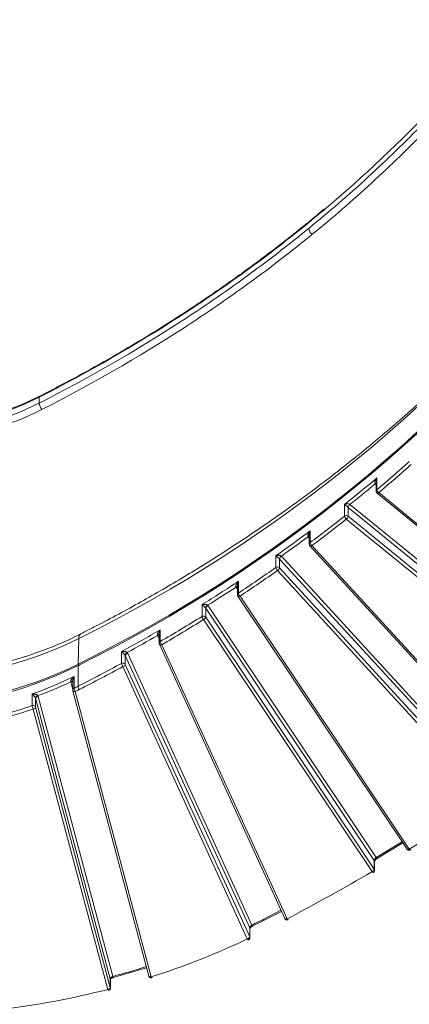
# Model space of a CAD drawing. Header units: millimetres. Extents: x 0 to 420, y 0 to 297.
# Tile 82 of 106: x 336 to 356, y 99 to 148. Entities that reach past the tile are written whole.
import ezdxf

# ---------------------------------------------------------------- set-up
doc = ezdxf.new("R2010")
doc.units = ezdxf.units.MM

msp = doc.modelspace()

# ---------------------------------------------------------------- linework, layer by layer
at = {"color": 7, "linetype": 'Continuous', "lineweight": 15}
for p, q in [((337.30478096, 128.81333661), (337.30478096, 129.10198105)), ((353.87028992, 124.96052893), (353.87028992, 124.48205848)), ((353.90562939, 124.55317576), (353.90562939, 125.13046464)), ((353.89846772, 124.40300162), (353.91770513, 124.38692871)), ((353.91622867, 124.38523711), (362.76083439, 117.16325557)), ((362.83989398, 117.18791798), (353.99528825, 124.40989952)), ((352.31720358, 123.83345013), (352.31720358, 123.25616125)), ((352.49268659, 123.25512397), (352.49268659, 123.68810139)), ((352.49268659, 123.68810139), (352.49496779, 123.68623009)), ((361.33729231, 116.46611125), (352.49496779, 123.68623009)), ((352.58335566, 123.83056243), (361.42568018, 116.61044359)), ((352.40429806, 123.1107911), (361.24890379, 115.88880956)), ((361.33729231, 116.03314244), (352.49268659, 123.25512397)), ((350.62496908, 121.95366541), (350.62496908, 122.53095429)), ((350.58433755, 122.35085218), (350.58433755, 121.8783474)), ((350.61719431, 121.79387967), (360.92051793, 110.55531572)), ((361.01265687, 110.56762664), (350.70933621, 121.80618871)), ((348.93959597, 121.30853429), (348.93959597, 120.7312454)), ((349.12130552, 120.71512538), (349.12130552, 121.14809419)), ((359.40405432, 109.93197133), (349.12130552, 121.14809419)), ((349.21028213, 121.29266636), (349.22137498, 121.2814195)), ((349.22137498, 121.2814195), (359.49543108, 110.07477793)), ((349.02123573, 120.58179981), (359.30398741, 109.365675)), ((359.40405432, 109.49900252), (349.12130552, 120.71512538)), ((347.10014459, 119.4757272), (347.10014459, 120.05301608)), ((347.05381763, 119.86341617), (347.05381763, 119.39641252)), ((347.07490711, 119.32692906), (355.39318513, 106.88792059)), ((347.07661916, 119.32460644), (347.07490711, 119.32692906)), ((355.4970916, 106.88524744), (347.17881613, 119.3242537)), ((345.3092114, 118.90379329), (345.3092114, 118.32650441)), ((345.49470182, 118.29425105), (345.49470182, 118.72721986)), ((353.77955895, 106.338187), (345.49470182, 118.72721986)), ((345.60441334, 118.84829435), (353.87417566, 106.48183239)), ((345.3849903, 118.17317656), (353.66984741, 105.78414368)), ((353.77955895, 105.90521819), (345.49470182, 118.29425105)), ((343.25990856, 117.09381843), (343.25990856, 117.67110731)), ((339.21855509, 115.97811604), (339.26081192, 117.24663834)), ((343.20738404, 117.47094588), (343.20738404, 117.0106563)), ((343.21868301, 116.9587218), (349.37420044, 103.48287793)), ((349.48789947, 103.4626532), (343.33238253, 116.93849747)), ((341.35271213, 116.59763876), (341.35271213, 116.02034988)), ((341.53922741, 115.97112379), (341.53922741, 116.4040926)), ((347.65444899, 103.01645919), (341.53922741, 116.4040926)), ((341.6563433, 116.51192366), (347.75608217, 103.15818946)), ((339.21725908, 114.89740184), (339.21725908, 115.90765523)), ((341.42210593, 115.86329677), (347.53733081, 102.47566174)), ((347.65444899, 102.58349038), (341.53922741, 115.97112379)), ((339.01650047, 114.79721872), (339.01650047, 115.37450761)), ((338.95591569, 115.16380368), (338.95591569, 114.70974643)), ((338.9571498, 114.70939908), (338.96038128, 114.67817972)), ((336.95913169, 114.51940588), (336.95913169, 113.942117)), ((337.12998579, 113.86981296), (337.12998579, 114.30278177)), ((340.80119757, 100.52259932), (337.12998579, 114.30278177)), ((337.25212736, 114.39664022), (340.91829469, 100.63539227)), ((338.96012576, 114.67757104), (342.69692726, 100.65120252)), ((342.81771354, 100.61122164), (339.08091468, 114.63758801)), ((337.00783962, 113.77595934), (340.67905469, 99.99577528)), ((340.80119757, 100.0896305), (337.12998579, 113.86981296)), ((353.93293265, 106.44456873), (355.18510498, 107.19908348)), ((355.39508552, 106.88536465), (355.39318513, 106.88792059)), ((353.77955895, 106.338187), (353.77955895, 105.90521819)), ((353.79484838, 105.85630264), (353.79484838, 106.28927145)), ((348.37043834, 103.39641792), (349.21537531, 103.83058255)), ((347.8067519, 103.11680882), (348.37043834, 103.39641792)), ((347.65444899, 103.01645919), (347.65444899, 102.58349038)), ((347.66232914, 102.54782285), (347.66232914, 102.98079167)), ((340.9482071, 100.58665572), (342.58840175, 101.05855973)), ((340.80119757, 100.52259932), (340.80119757, 100.0896305)), ((340.80405302, 100.06793639), (340.80405302, 100.5009052))]:
    msp.add_line(p, q, dxfattribs=at)
at = {"color": 8, "linetype": 'Continuous', "lineweight": 15}
for p, q in [((353.87028926, 124.8005649), (353.82079306, 124.84098057)), ((350.58433524, 122.17918917), (350.52372248, 122.24530369)), ((347.05381854, 119.66251535), (346.98111596, 119.77123175)), ((343.207387, 117.20529885), (343.12137236, 117.39360423)), ((338.95591305, 114.72373346), (338.85418834, 115.105561)), ((355.15044463, 107.25091248), (353.87417566, 106.48183239)), ((349.19039803, 103.88526342), (348.31800107, 103.43696188))]:
    msp.add_line(p, q, dxfattribs=at)
at = {"color": 8, "linetype": 'Continuous', "lineweight": 15, "flags": 128}
for points in [[(337.33117707, 129.15389568), (337.3270121, 129.152935), (337.31482014, 129.14401195), (337.30731635, 129.1268034), (337.30478096, 129.10198105)], [(353.91631691, 124.38516723), (353.921796, 124.38195931), (353.93278843, 124.38000161), (353.94618257, 124.38196631), (353.96146343, 124.38777271), (353.97804427, 124.39720406), (353.99528825, 124.40989952)], [(350.70933621, 121.80618871), (350.689813, 121.79564148), (350.67104053, 121.788275), (350.65373892, 121.78437189), (350.63857922, 121.78407146), (350.62613438, 121.78739849), (350.61719431, 121.79387967)], [(347.17881613, 119.3242537), (347.15741351, 119.31609512), (347.13683104, 119.31102771), (347.11786462, 119.3092411), (347.10124099, 119.31079959), (347.08759619, 119.31565048), (347.07745683, 119.32360864), (347.07661916, 119.32460644)], [(343.33238253, 116.93849747), (343.30953746, 116.93292087), (343.28756381, 116.93033964), (343.26731521, 116.93084429), (343.24956809, 116.93441066), (343.23500685, 116.94090505), (343.2241789, 116.95009051), (343.21867956, 116.95873188)], [(338.9600823, 114.67774201), (338.96111885, 114.67439039), (338.96806847, 114.6620899), (338.9793546, 114.65161805), (338.99454459, 114.6433829), (339.01305694, 114.63769681), (339.03417251, 114.63477695), (339.05708327, 114.63474213), (339.08091468, 114.63758801)], [(353.93838276, 106.44675916), (353.93510914, 106.44514952), (353.92599357, 106.44450065), (353.91489018, 106.448053), (353.90222044, 106.45568176), (353.88847102, 106.46708738), (353.87417566, 106.48183239)], [(355.4970916, 106.88524744), (355.4756889, 106.8770888), (355.45510905, 106.87201924), (355.43614001, 106.87023478), (355.41951637, 106.87179327), (355.40587166, 106.87664422), (355.39573221, 106.88460232), (355.39508552, 106.88536465)], [(347.81106471, 103.11810088), (347.8091793, 103.11730183), (347.80123791, 103.11728049), (347.79155994, 103.12160098), (347.78051944, 103.13010409), (347.76854051, 103.14245638), (347.75608217, 103.15818946)], [(349.48789947, 103.4626532), (349.46505192, 103.45707888), (349.4430809, 103.45449551), (349.42283263, 103.45500043), (349.40508552, 103.4585668), (349.39051851, 103.46506508), (349.37969599, 103.47424638), (349.37420044, 103.48287793)], [(342.81771354, 100.61122164), (342.79388476, 100.6083736), (342.77097137, 100.60841058), (342.74985579, 100.61133043), (342.73134411, 100.61701707), (342.71615412, 100.62525222), (342.70486667, 100.63572299), (342.69791771, 100.64802401), (342.69692726, 100.65120252)], [(340.80405302, 100.5009052), (340.80400034, 100.50388637), (340.80119757, 100.52259932)], [(340.80119757, 100.0896305), (340.80400034, 100.07091755), (340.80405302, 100.06817299)]]:
    msp.add_lwpolyline(points, dxfattribs=at)
at = {"color": 7, "linetype": 'Continuous', "lineweight": 15, "flags": 128}
for points in [[(350.61719431, 121.79387967), (350.61688512, 121.79422507), (350.61609717, 121.79515592)], [(339.28320803, 115.89311166), (339.27034303, 115.90863745), (339.25796997, 115.92079697), (339.24656529, 115.92912316), (339.23657517, 115.93328771), (339.22837201, 115.93313436), (339.2222762, 115.92867512), (339.21852677, 115.92006641), (339.21725908, 115.90765523)], [(355.4970916, 106.88524744), (355.51180578, 106.87075409), (355.52595758, 106.85959099), (355.53899709, 106.85219103), (355.55042514, 106.84883065), (355.55980676, 106.84964084), (355.56277268, 106.85105526)], [(353.7331421, 105.7485149), (353.730556, 105.74732881), (353.7214773, 105.74669714), (353.71041178, 105.75028041), (353.69779011, 105.75793122), (353.68409206, 105.76936587), (353.66984741, 105.78414368)], [(349.48789947, 103.4626532), (349.50106838, 103.44727663), (349.51372758, 103.43526903), (349.52539765, 103.4270864), (349.53562353, 103.42304123), (349.54401734, 103.42329003), (349.54589287, 103.42408105)], [(347.59113784, 102.43499633), (347.58975095, 102.43444932), (347.58191098, 102.43447637), (347.57235747, 102.43885978), (347.56145724, 102.4474258), (347.54962847, 102.45985338), (347.53733081, 102.47566174)], [(342.81771354, 100.61122164), (342.8265894, 100.59406035), (342.83512545, 100.58033362), (342.84299243, 100.57056847), (342.84988607, 100.56513595), (342.85554692, 100.56424585), (342.85570497, 100.5642974)]]:
    msp.add_lwpolyline(points, dxfattribs=at)
at = {"color": 7, "linetype": 'Continuous', "lineweight": 15}
for centre, radius, start, end in [((307.26203098, 181.90084313), 72.13936635, 296.3318150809, 322.1342669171), ((351.00676676, 137.4732681), 0.45966857, 189.878823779, 233.086867), ((307.25253685, 180.49302711), 72.06256815, 296.3318209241, 322.1342610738), ((307.25276796, 180.56559863), 72.06493221, 296.331835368, 322.13424663), ((337.93613677, 128.88917756), 0.63589466, 186.849774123, 218.238394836), ((308.32608636, 178.78225769), 70.83987627, 310.0470513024, 311.7540184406), ((307.47897903, 180.36702375), 72.15615931, 308.4188344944, 310.0472475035), ((353.90828435, 124.74393952), 0.13211336, 106.714300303, 132.125974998), ((354.12807594, 124.5926862), 0.22592818, 190.071707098, 234.002997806), ((352.72300145, 123.64394635), 0.23450928, 126.897603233, 169.147170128), ((352.72139117, 123.64680053), 0.22983089, 126.912594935, 170.121524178), ((306.7106904, 180.75871582), 73.39276413, 306.7515417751, 308.4186907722), ((352.40426479, 123.14055243), 0.14472406, 52.340455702, 126.982202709), ((352.54774538, 123.29550877), 0.2338755, 189.685579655, 232.167943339), ((352.26625835, 123.29455646), 0.22983618, 306.912914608, 350.121014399), ((305.92995547, 182.37976028), 74.69621021, 305.1552656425, 306.7523296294), ((350.59592624, 122.14007771), 0.13856917, 94.797721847, 124.562385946), ((350.86452114, 121.99283582), 0.24273341, 189.28654988, 230.258681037), ((349.32367775, 121.11390111), 0.2116969, 122.388059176, 169.159127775), ((349.04100665, 121.07443775), 0.10896412, 42.529496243, 46.683608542), ((349.31355906, 121.10801222), 0.19638734, 117.995310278, 168.223385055), ((305.17518388, 182.87495171), 76.0076575, 303.4760689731, 305.1549410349), ((349.02107266, 120.61104774), 0.14520995, 52.423675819, 124.13161312), ((349.18852622, 120.77021001), 0.25196133, 188.896217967, 228.397944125), ((348.92905028, 120.75520851), 0.19638924, 297.995469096, 348.223156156), ((349.03916767, 120.63966024), 0.11154198, 42.575615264, 50.827310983), ((304.43799004, 184.56704384), 77.34416079, 301.8996525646, 303.4760634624), ((347.03898734, 119.66587103), 0.14100099, 83.963720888, 117.729088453), ((347.35996582, 119.51450506), 0.26269905, 188.488636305, 226.403828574), ((345.67868882, 118.70027527), 0.19848951, 118.636306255, 168.362828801), ((345.40937278, 118.66999202), 0.10274275, 33.848672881, 43.191585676), ((345.66086238, 118.68689838), 0.17098291, 109.277538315, 166.359934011), ((303.75440703, 185.09030425), 78.63972746, 300.1563000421, 301.8987622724), ((345.38472127, 118.20203089), 0.14558639, 52.485110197, 121.242424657), ((345.58023887, 118.3650638), 0.27375667, 188.09719728, 224.502538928), ((345.3285413, 118.3345725), 0.17098286, 289.277528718, 346.359943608), ((345.40615934, 118.234479), 0.10682916, 34.02196463, 51.007208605), ((303.0847261, 186.81807767), 79.97092469, 298.5890295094, 300.1570788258), ((330.57815019, 134.7735199), 19.55965725, 243.646592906, 296.353407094), ((343.16830891, 117.29885338), 0.13671385, 73.39145138, 112.18216214), ((343.54482051, 117.13219164), 0.28748447, 187.670691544, 222.357560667), ((341.7079145, 116.38499962), 0.18634423, 114.778287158, 167.533725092), ((341.45126044, 116.36360824), 0.0968358, 24.71294137, 39.516419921), ((341.68424365, 116.36410532), 0.15042836, 100.688692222, 164.584153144), ((330.57815169, 133.41966975), 19.46443851, 243.64653539, 296.35343965), ((330.57814994, 133.34661108), 19.46153611, 243.646561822, 296.353420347), ((302.45371685, 187.40067175), 81.29134139, 296.8877645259, 298.5883540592), ((341.42176104, 115.89190602), 0.14582721, 52.520085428, 118.261607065), ((341.6514669, 116.05849709), 0.30118037, 187.276572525, 220.3998322), ((341.39419077, 116.01114021), 0.15045577, 280.692458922, 344.575521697), ((341.44643736, 115.92765123), 0.10246882, 25.103303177, 51.307718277), ((331.08433608, 131.55668141), 18.0217086, 289.02522437, 296.113131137), ((338.89427282, 115.00870088), 0.14377245, 64.613584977, 105.272770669), ((331.28041734, 130.55092763), 17.5506788, 296.154004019, 296.8864763), ((339.34021092, 114.83503085), 0.32591136, 186.662441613, 217.2876989), ((339.53291462, 114.93531388), 0.31792412, 186.848746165, 218.239694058), ((337.27471611, 114.28137612), 0.15734843, 103.744536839, 165.199433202), ((337.04353051, 114.27959601), 0.08951031, 15.012448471, 27.96597484), ((337.25707436, 114.26379955), 0.13293275, 92.132713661, 162.947512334), ((330.73422763, 131.99962245), 19.10033857, 280.558265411, 289.02043922), ((337.00756344, 113.8048392), 0.1455707, 52.476739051, 109.432894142), ((337.39269273, 113.97899429), 0.43512655, 184.861691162, 207.814550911), ((337.00288356, 113.90882005), 0.13295311, 272.136293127, 342.938988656), ((337.03519613, 113.84295026), 0.09852251, 15.822341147, 51.722354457), ((353.61339085, 105.94554649), 0.17099184, 289.279160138, 346.358309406), ((347.50942373, 102.62349138), 0.15044071, 280.690409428, 344.580030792), ((340.67410068, 100.12862819), 0.13294525, 272.13553573, 342.942190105), ((340.7559348, 100.01035455), 0.07825029, 190.737863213, 234.219020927)]:
    msp.add_arc(centre, radius, start, end, dxfattribs=at)
at = {"color": 8, "linetype": 'Continuous', "lineweight": 15}
for centre, radius, start, end in [((353.90864474, 124.74359833), 0.13115342, 107.004234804, 132.054644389), ((353.96365462, 124.48001114), 0.09338087, 128.417147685, 178.890894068), ((350.59902253, 122.13419551), 0.13422043, 96.283111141, 124.126214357), ((350.67915394, 121.87582288), 0.09484439, 124.841114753, 178.583447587), ((347.04322662, 119.64736287), 0.13856851, 85.617573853, 116.630220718), ((347.14946332, 119.39373775), 0.09567971, 121.027970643, 178.501783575), ((339.49432397, 117.28009323), 0.23589639, 126.810312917, 188.153190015), ((343.16884392, 117.26753332), 0.13471237, 73.376020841, 110.633691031), ((343.30538564, 117.00693099), 0.09806932, 117.627662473, 177.89414178), ((338.88796158, 114.97560684), 0.13427105, 59.597788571, 104.568087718), ((339.05679218, 114.70460455), 0.10099905, 113.511403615, 177.215266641), ((353.70725094, 106.28873857), 0.08759906, 0.34854275, 34.366591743), ((353.70725492, 105.85577115), 0.08759499, 0.462318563, 34.367315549), ((348.39031947, 103.47630479), 0.08232749, 208.547231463, 256.017095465), ((347.57766746, 102.98079134), 0.08466168, 0.000219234, 24.916604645), ((347.57731356, 102.54774071), 0.08501714, 0.13725672, 24.866128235), ((340.99485047, 100.65062313), 0.07805618, 191.252139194, 235.018339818)]:
    msp.add_arc(centre, radius, start, end, dxfattribs=at)
at = {"color": 7, "linetype": 'Continuous', "lineweight": 15}
for points, knots in [([(361.06296499, 148.21286505), (359.5699515, 146.2498654), (357.9463836, 144.36631407), (355.31709205, 141.65908573), (354.40802265, 140.7761916), (352.52537932, 139.05114197), (351.55445212, 138.21138702), (350.55391433, 137.39440708)], [0, 0, 0, 0, 0.5, 0.5, 0.75, 0.75, 1, 1, 1, 1]), ([(350.55391434, 137.68305093), (352.55355266, 139.31583865), (354.42870737, 141.03405423), (357.93252718, 144.63965584), (359.56123135, 146.52704409), (361.06296499, 148.50150891)], [0, 0, 0, 0, 0.5, 0.5, 1, 1, 1, 1]), ([(350.73069103, 137.10573976), (351.73461817, 137.92548725), (352.70883442, 138.7680869), (354.59785526, 140.49898019), (355.51000416, 141.38486515), (358.14820252, 144.10126432), (359.77727032, 145.99119624), (361.27534144, 147.96084562)], [0, 0, 0, 0, 0.25, 0.25, 0.5, 0.5, 1, 1, 1, 1]), ([(351.32702791, 138.36459959), (351.20706935, 138.26041631), (350.50034856, 137.64663355), (349.14511842, 136.58493324), (347.32564901, 135.21816434), (345.85811768, 134.19400146), (344.70104158, 133.42046011), (343.73428636, 132.79356122), (342.51972567, 132.03542058), (341.04344579, 131.15763259), (339.29492366, 130.17077619), (338.01407582, 129.50750469), (337.3312337, 129.15390319)], [0, 0, 0, 0, 0.0291558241, 0.1717678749, 0.3124826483, 0.4407430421, 0.4930688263, 0.5614285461, 0.646245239, 0.7475467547, 0.8654128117, 1, 1, 1, 1]), ([(337.30478114, 129.10198218), (339.71097968, 130.32218145), (342.01949671, 131.64906574), (345.33713674, 133.79779897), (346.41877391, 134.5405088), (348.53307596, 136.07939087), (349.55901407, 136.87067355), (350.55391434, 137.68305093)], [0, 0, 0, 0, 0.5, 0.5, 0.75, 0.75, 1, 1, 1, 1]), ([(364.26734451, 137.81986139), (364.02302144, 137.49440887), (363.27460274, 136.49747172), (361.92191849, 134.87803499), (360.2155474, 132.96130895), (358.41274757, 131.09623927), (356.52168731, 129.28257832), (354.61046213, 127.58437024), (352.62253277, 125.94036228), (350.6345993, 124.41045901), (348.58092445, 122.93985864), (346.54477809, 121.57928702), (344.45429009, 120.27488062), (342.30790123, 119.03359512), (340.605145, 118.10050883), (339.60275614, 117.60259156), (339.34938187, 117.4767328)], [0, 0, 0, 0, 0.0395218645, 0.1210647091, 0.202781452, 0.2846761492, 0.366754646, 0.4490249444, 0.5230268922, 0.6054623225, 0.6794162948, 0.7533538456, 0.8272673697, 0.9011551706, 0.9750149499, 1, 1, 1, 1]), ([(350.55391433, 137.39440708), (349.55337653, 136.57742713), (348.52494666, 135.78462544), (346.4123154, 134.24737031), (345.3310539, 133.50507804), (342.01556944, 131.35815417), (339.70882444, 130.03244465), (337.30478114, 128.81333832)], [0, 0, 0, 0, 0.25, 0.25, 0.5, 0.5, 1, 1, 1, 1]), ([(337.43667596, 128.49560236), (339.84886304, 129.71883845), (342.16342222, 131.04903885), (345.49013799, 133.2032355), (346.5750623, 133.94804231), (348.69485017, 135.49050494), (349.72676387, 136.28599227), (350.73069103, 137.10573976)], [0, 0, 0, 0, 0.5, 0.5, 0.75, 0.75, 1, 1, 1, 1]), ([(337.32246946, 129.15092196), (337.04772473, 129.01821342), (336.5546077, 128.78002564), (335.86822699, 128.51123339), (335.34868611, 128.33192139), (334.7831012, 128.15675004), (334.00124483, 127.94969035), (332.94731303, 127.74658483), (331.80245004, 127.61547339), (330.55882897, 127.56317415), (329.18098774, 127.61896426), (327.98748005, 127.78416118), (327.10532046, 127.96942284), (326.48186237, 128.12562279), (325.74493892, 128.3468891), (324.82973343, 128.67635206), (324.18840384, 128.98195745), (323.83382993, 129.15091847)], [0, 0, 0, 0, 0.0674714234, 0.1210989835, 0.1607574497, 0.1866545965, 0.2488892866, 0.3341712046, 0.414932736, 0.4925930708, 0.5967001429, 0.7054548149, 0.7474392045, 0.788974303, 0.8431074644, 0.9132583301, 1, 1, 1, 1]), ([(323.85151886, 129.10198045), (324.35754519, 128.8453717), (324.87949786, 128.62060959), (325.95389346, 128.2322187), (326.50635135, 128.06859172), (327.35830741, 127.86976327), (327.64695404, 127.81115394), (328.22878419, 127.71059264), (328.52022191, 127.66889279), (329.39606269, 127.56887331), (329.98198626, 127.53551729), (330.86389086, 127.53505271), (331.15836406, 127.54318882), (331.74833824, 127.57633509), (332.04498043, 127.60149025), (332.9271742, 127.70193963), (333.50346002, 127.80158975), (334.6331212, 128.06411549), (335.18649559, 128.22699381), (336.26976296, 128.61755155), (336.80002546, 128.8460176), (337.30478114, 129.10198218)], [0, 0, 0, 0, 0.125, 0.125, 0.25, 0.25, 0.3125, 0.3125, 0.375, 0.375, 0.5, 0.5, 0.5625, 0.5625, 0.625, 0.625, 0.75, 0.75, 0.875, 0.875, 1, 1, 1, 1]), ([(337.30478114, 128.81333832), (336.79875491, 128.55672944), (336.27680232, 128.33196719), (335.20240687, 127.94357603), (334.64994904, 127.77994891), (333.79799306, 127.58112023), (333.50934645, 127.52251083), (332.92751634, 127.42194939), (332.63607864, 127.38024946), (331.76023789, 127.28022976), (331.17431434, 127.24687358), (330.29240974, 127.24640878), (329.99793654, 127.25454481), (329.40796235, 127.28769094), (329.11132014, 127.31284602), (328.22912633, 127.41329517), (327.65284048, 127.51294515), (326.52317919, 127.7754706), (325.96980475, 127.93834877), (324.88653723, 128.32890624), (324.35627464, 128.55737215), (323.85151886, 128.8133366)], [0, 0, 0, 0, 0.125, 0.125, 0.25, 0.25, 0.3125, 0.3125, 0.375, 0.375, 0.5, 0.5, 0.5625, 0.5625, 0.625, 0.625, 0.75, 0.75, 0.875, 0.875, 1, 1, 1, 1]), ([(323.71962424, 128.49560053), (324.23427719, 128.23461717), (324.77493708, 128.00167154), (325.87944512, 127.60345609), (326.44367004, 127.43738423), (327.59548153, 127.16971122), (328.18306711, 127.06810733), (329.08255882, 126.96568858), (329.38501754, 126.94004027), (329.98655984, 126.90624421), (330.28680702, 126.89794865), (331.18600386, 126.89842257), (331.78341611, 126.93243279), (332.67643019, 127.03441366), (332.97358236, 127.07693123), (333.56682089, 127.17946447), (333.86112724, 127.23922307), (334.72978822, 127.44195035), (335.29307856, 127.60878584), (336.38854057, 128.00479251), (336.92072751, 128.23396186), (337.43667582, 128.49560229)], [0, 0, 0, 0, 0.125, 0.125, 0.25, 0.25, 0.375, 0.375, 0.4375, 0.4375, 0.5, 0.5, 0.625, 0.625, 0.6875, 0.6875, 0.75, 0.75, 0.875, 0.875, 1, 1, 1, 1]), ([(353.81966597, 124.84192673), (353.81667609, 124.84490298), (353.81050899, 124.851042), (353.8043145, 124.86349358), (353.80029291, 124.8782132), (353.79875889, 124.89536439), (353.79999036, 124.91948844), (353.80676749, 124.95216606), (353.82301393, 124.99808617), (353.85418907, 125.06005314), (353.88637657, 125.10411229), (353.90562882, 125.1304653)], [0, 0, 0, 0, 0.0420256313, 0.0866847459, 0.1356185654, 0.1900816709, 0.2509866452, 0.3638364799, 0.5007307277, 0.7013731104, 1, 1, 1, 1]), ([(353.90562939, 125.13046464), (353.88919784, 125.08643509), (353.86942847, 125.03346162), (353.87206364, 124.97111967), (353.87250856, 124.960594)], [0, 0, 0, 0, 0.83116233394, 1, 1, 1, 1]), ([(353.87150164, 124.48194234), (353.87193332, 124.47050044), (353.87280393, 124.44742443), (353.88503293, 124.4209632), (353.89520738, 124.40736052), (353.89846772, 124.40300162)], [0, 0, 0, 0, 0.4005973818, 0.8079247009, 1, 1, 1, 1]), ([(352.31720302, 123.83345081), (352.32880254, 123.83759304), (352.35024066, 123.84524867), (352.38280769, 123.85293858), (352.41107125, 123.85790305), (352.44068939, 123.86129049), (352.47194667, 123.86221336), (352.50620759, 123.85985694), (352.53620646, 123.85388295), (352.56269808, 123.84477259), (352.57600337, 123.83571069), (352.58220338, 123.83148802)], [0, 0, 0, 0, 0.1617372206, 0.2989210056, 0.4115803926, 0.4997687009, 0.6366542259, 0.7495839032, 0.8473412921, 0.9288639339, 1, 1, 1, 1]), ([(352.49268818, 123.68810148), (352.48934329, 123.69090565), (352.48244192, 123.69669137), (352.47095109, 123.7063081), (352.45866319, 123.71654371), (352.44558594, 123.72739532), (352.42853815, 123.74152712), (352.40749612, 123.7590316), (352.38054435, 123.78121058), (352.34804334, 123.80862795), (352.32874564, 123.82416035), (352.31720302, 123.83345081)], [0, 0, 0, 0, 0.0419924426, 0.0866412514, 0.1355802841, 0.1900587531, 0.2509860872, 0.3638380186, 0.5007334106, 0.7013713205, 1, 1, 1, 1]), ([(350.51731322, 122.25419092), (350.51500437, 122.25824238), (350.51011244, 122.26682648), (350.50687866, 122.28284105), (350.50623987, 122.3014741), (350.50873469, 122.3229089), (350.5144103, 122.34690423), (350.52350012, 122.37331184), (350.54015541, 122.41061896), (350.57186613, 122.46538609), (350.60511704, 122.50643979), (350.62497114, 122.53095292)], [0, 0, 0, 0, 0.048101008, 0.1019148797, 0.1631398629, 0.2329333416, 0.3120761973, 0.4011026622, 0.5003871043, 0.7016815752, 1, 1, 1, 1]), ([(350.62094756, 122.5213737), (350.61610735, 122.50876058), (350.60709912, 122.48528596), (350.59737082, 122.45054002), (350.59095079, 122.42041205), (350.58665407, 122.39189203), (350.58432053, 122.36449713), (350.584142, 122.33367137), (350.5874026, 122.3031038), (350.59517879, 122.27300339), (350.60486184, 122.25775967), (350.60926825, 122.25082279)], [0, 0, 0, 0, 0.1578035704, 0.2936923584, 0.4077000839, 0.4998865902, 0.6075417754, 0.6998680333, 0.8195608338, 0.9178885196, 1, 1, 1, 1]), ([(350.58556046, 121.87810274), (350.58599032, 121.86670574), (350.58685905, 121.8436726), (350.59908081, 121.81725431), (350.6092556, 121.80364979), (350.61251568, 121.79929081)], [0, 0, 0, 0, 0.3996254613, 0.807635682, 1, 1, 1, 1]), ([(348.93959353, 121.30853633), (348.95186944, 121.31212037), (348.97455522, 121.31874365), (349.00864881, 121.32483647), (349.03805249, 121.32840234), (349.06870081, 121.33030947), (349.10080523, 121.32963824), (349.13566946, 121.3254809), (349.16577864, 121.31786088), (349.19196682, 121.30717222), (349.20445123, 121.29728416), (349.21028095, 121.29266683)], [0, 0, 0, 0, 0.1617999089, 0.2990048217, 0.4116444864, 0.4997735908, 0.6367633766, 0.7495758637, 0.8472694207, 0.9286809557, 1, 1, 1, 1]), ([(349.11575913, 121.1537159), (349.11261262, 121.15667561), (349.10613359, 121.16276999), (349.09508935, 121.17298826), (349.08315536, 121.18388199), (349.07032378, 121.19545145), (349.05346496, 121.21052218), (349.03244414, 121.22919587), (349.00523287, 121.25285009), (348.97201109, 121.28204925), (348.95172852, 121.29862132), (348.93959353, 121.30853633)], [0, 0, 0, 0, 0.0421649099, 0.0868224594, 0.1356947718, 0.1901052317, 0.2510173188, 0.3637483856, 0.5007435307, 0.7012964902, 1, 1, 1, 1]), ([(346.97337938, 119.79067956), (346.97192673, 119.79589396), (346.96879889, 119.80712159), (346.96913421, 119.82673302), (346.97268686, 119.84923742), (346.98021402, 119.8747059), (346.99176987, 119.90283208), (347.01130219, 119.94014617), (347.04577539, 119.99238541), (347.07983817, 120.03037349), (347.10014268, 120.05301784)], [0, 0, 0, 0, 0.0572589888, 0.1232896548, 0.1997362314, 0.2876582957, 0.3877501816, 0.5004809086, 0.7022413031, 1, 1, 1, 1]), ([(347.09042838, 120.0307784), (347.08485, 120.01616796), (347.07463215, 119.98940619), (347.06425273, 119.95010021), (347.0571327, 119.9123826), (347.05331427, 119.87538841), (347.05406696, 119.83892134), (347.05857301, 119.80779148), (347.06583651, 119.79054545), (347.06910686, 119.78278052)], [0, 0, 0, 0, 0.2002172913, 0.3667355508, 0.4996758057, 0.6615372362, 0.7971444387, 0.9086654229, 1, 1, 1, 1]), ([(347.05504993, 119.39607659), (347.05547956, 119.38471056), (347.05634902, 119.36170855), (347.06856124, 119.33531951), (347.07873558, 119.32171478), (347.08199552, 119.31735573)], [0, 0, 0, 0, 0.39897623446, 0.80742766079, 1, 1, 1, 1]), ([(345.30920895, 118.90379552), (345.32206744, 118.9067597), (345.34582983, 118.9122375), (345.38117205, 118.91661793), (345.41147363, 118.91871137), (345.44288149, 118.91908811), (345.47554304, 118.91681966), (345.51067304, 118.91093615), (345.54063052, 118.9018348), (345.56629382, 118.8898674), (345.5780662, 118.87938114), (345.58356343, 118.87448447)], [0, 0, 0, 0, 0.1617999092, 0.2990048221, 0.4116444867, 0.4997735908, 0.6367633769, 0.7495758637, 0.8472694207, 0.9286809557, 1, 1, 1, 1]), ([(345.48427752, 118.74031312), (345.48134213, 118.74342282), (345.47529784, 118.74982605), (345.46481362, 118.76057524), (345.45336918, 118.77204551), (345.44094422, 118.78423784), (345.42448207, 118.80013031), (345.40373898, 118.81983397), (345.37656292, 118.84482946), (345.34294583, 118.87567697), (345.32183781, 118.89326979), (345.30920895, 118.90379552)], [0, 0, 0, 0, 0.0421649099, 0.0868224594, 0.1356947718, 0.1901052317, 0.2510173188, 0.3637483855, 0.5007435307, 0.7012964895, 1, 1, 1, 1]), ([(343.11669174, 117.42544989), (343.11633215, 117.43083523), (343.11555852, 117.44242112), (343.11864808, 117.46153852), (343.12466282, 117.48304517), (343.13422896, 117.50688446), (343.14738254, 117.53281829), (343.16852472, 117.56726769), (343.20460969, 117.61546667), (343.23927845, 117.65034728), (343.25991081, 117.67110572)], [0, 0, 0, 0, 0.0584509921, 0.1257499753, 0.2029739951, 0.2908343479, 0.3898123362, 0.5002436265, 0.7025809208, 1, 1, 1, 1]), ([(343.24399659, 117.63610022), (343.23902407, 117.6232773), (343.22982055, 117.59954364), (343.21985667, 117.56440886), (343.21180848, 117.52719421), (343.20709797, 117.48808689), (343.20688203, 117.44725834), (343.21270133, 117.42334247), (343.21526622, 117.41280143)], [0, 0, 0, 0, 0.1958553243, 0.3625042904, 0.5000792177, 0.704769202, 0.8698755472, 1, 1, 1, 1]), ([(339.34963739, 117.47537559), (339.25990883, 117.42748185), (338.84039797, 117.2035627), (338.04711214, 116.86285628), (336.97974879, 116.45937614), (335.89023747, 116.12703216), (334.8066286, 115.86340303), (333.78173262, 115.6741718), (332.88225996, 115.55380718), (332.05717249, 115.47794227), (331.31074893, 115.43615429), (330.80446942, 115.43122342), (330.57814624, 115.42901917)], [0, 0, 0, 0, 0.0349730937, 0.16351084, 0.2911716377, 0.41738161, 0.5408245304, 0.6577704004, 0.7578105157, 0.8360333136, 0.9267016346, 1, 1, 1, 1]), ([(343.20858325, 117.01064178), (343.20865983, 116.99901435), (343.20877908, 116.98091004), (343.21688124, 116.96492042), (343.21977982, 116.95920008)], [0, 0, 0, 0, 0.6422465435, 1, 1, 1, 1]), ([(341.35271142, 116.59763967), (341.366126, 116.59993006), (341.39091601, 116.60416269), (341.42741997, 116.60670056), (341.45853806, 116.60721884), (341.49061429, 116.60596748), (341.52372888, 116.60201214), (341.55899943, 116.59432314), (341.58868333, 116.58369224), (341.61370163, 116.57042507), (341.62468809, 116.55935513), (341.62981833, 116.55418591)], [0, 0, 0, 0, 0.1617999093, 0.2990048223, 0.4116444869, 0.4997735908, 0.6367633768, 0.7495758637, 0.8472694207, 0.9286809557, 1, 1, 1, 1]), ([(341.52596239, 116.42522431), (341.5232579, 116.42847865), (341.51768904, 116.43517971), (341.50782768, 116.44645068), (341.49693653, 116.45849377), (341.48498244, 116.47131132), (341.46899641, 116.48803596), (341.4486223, 116.50879409), (341.42158793, 116.53517986), (341.38768975, 116.56775886), (341.365805, 116.58645427), (341.35271142, 116.59763967)], [0, 0, 0, 0, 0.0421649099, 0.0868224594, 0.1356947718, 0.1901052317, 0.2510173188, 0.3637483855, 0.5007435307, 0.7012964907, 1, 1, 1, 1]), ([(338.85640047, 115.14739771), (338.85717184, 115.15393455), (338.85885043, 115.16815921), (338.86674531, 115.19093782), (338.87865421, 115.2164196), (338.89538894, 115.24436019), (338.92027779, 115.27880809), (338.95977397, 115.32419713), (338.99535154, 115.35575292), (339.01649859, 115.37450946)], [0, 0, 0, 0, 0.0724758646, 0.1577130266, 0.2569295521, 0.3708874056, 0.5000843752, 0.7028537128, 1, 1, 1, 1]), ([(338.99252513, 115.32408253), (338.98818528, 115.31308098), (338.98006946, 115.29250732), (338.97069834, 115.26182885), (338.96273345, 115.22938353), (338.95720431, 115.19528703), (338.95487477, 115.15982464), (338.95756421, 115.13809059), (338.95877012, 115.12834529)], [0, 0, 0, 0, 0.1915812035, 0.3582700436, 0.5002155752, 0.6999268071, 0.8654505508, 1, 1, 1, 1]), ([(338.95739346, 115.13659647), (338.95677686, 115.14178665), (338.95549677, 115.15256167), (338.95592796, 115.16668822), (338.95615145, 115.17401021)], [0, 0, 0, 0, 0.481686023, 1, 1, 1, 1]), ([(336.9591304, 114.51940761), (336.97385321, 114.51953403), (337.001061, 114.51976767), (337.04004825, 114.51659033), (337.07276574, 114.51231821), (337.10598022, 114.50619909), (337.13957709, 114.49729303), (337.17436485, 114.48441971), (337.20250694, 114.46949526), (337.22503043, 114.45264409), (337.2334121, 114.44008972), (337.23733331, 114.43421638)], [0, 0, 0, 0, 0.1617996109, 0.2990061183, 0.4116527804, 0.4997861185, 0.6367814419, 0.7495801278, 0.8471002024, 0.928468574, 1, 1, 1, 1]), ([(337.12258675, 114.32157092), (337.12061038, 114.3251732), (337.11654204, 114.33258849), (337.10870884, 114.34517087), (337.09967654, 114.35868851), (337.08937792, 114.3731531), (337.07517233, 114.39211855), (337.05639876, 114.41579568), (337.03050792, 114.44615799), (336.99675188, 114.48387408), (336.97321364, 114.50610597), (336.9591304, 114.51940761)], [0, 0, 0, 0, 0.0422001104, 0.0868689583, 0.1357347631, 0.1901271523, 0.2510147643, 0.3637374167, 0.5007381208, 0.7012848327, 1, 1, 1, 1]), ([(353.87417518, 106.48183229), (353.84954358, 106.46312733), (353.82492675, 106.43677113), (353.78990313, 106.3837607), (353.77955836, 106.35718043), (353.77955836, 106.33818564)], [0, 0, 0, 0, 0.5, 0.5, 1, 1, 1, 1]), ([(355.4002709, 106.87834941), (355.41161638, 106.86714745), (355.42877534, 106.85020555), (355.46344128, 106.83562749), (355.49916677, 106.83041289), (355.53620903, 106.83548019), (355.55499133, 106.84829693), (355.5616874, 106.85286622)], [0, 0, 0, 0, 0.2638452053, 0.399040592, 0.6218336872, 0.8651799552, 1, 1, 1, 1]), ([(353.79483323, 106.29089808), (353.79506623, 106.29224372), (353.79555225, 106.29505058), (353.79966411, 106.30591111), (353.80787602, 106.32176408), (353.82154056, 106.3427289), (353.84175457, 106.36775204), (353.86871922, 106.39508001), (353.90161519, 106.42314629), (353.92592816, 106.438764), (353.93848681, 106.44683118)], [0, 0, 0, 0, 0.0915306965, 0.1909245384, 0.299536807, 0.4181968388, 0.5472033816, 0.687152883, 0.8384016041, 1, 1, 1, 1]), ([(353.73210588, 105.75035302), (353.73937616, 105.75420777), (353.76068369, 105.76550515), (353.78355075, 105.80000163), (353.79649678, 105.83440688), (353.79400536, 105.85363549), (353.79361624, 105.8566387)], [0, 0, 0, 0, 0.1885830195, 0.5526939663, 0.9301377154, 1, 1, 1, 1]), ([(347.75608242, 103.15818809), (347.72978495, 103.13993334), (347.70341899, 103.11419428), (347.66567951, 103.06194508), (347.65444857, 103.03554901), (347.65444857, 103.0164582)], [0, 0, 0, 0, 0.5, 0.5, 1, 1, 1, 1]), ([(347.66232848, 102.98133316), (347.66250629, 102.98219626), (347.66287581, 102.98398988), (347.66680313, 102.99304834), (347.67497565, 103.00688162), (347.68887121, 103.02556288), (347.70972516, 103.04799025), (347.73780537, 103.0724569), (347.77228849, 103.09745372), (347.79790837, 103.11109785), (347.8111681, 103.11815946)], [0, 0, 0, 0, 0.0916874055, 0.1905356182, 0.2983557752, 0.4162749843, 0.5449123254, 0.6849112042, 0.8369238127, 1, 1, 1, 1]), ([(349.37529428, 103.4833581), (349.37716747, 103.47846524), (349.38100053, 103.46845311), (349.38766745, 103.46005266), (349.3910763, 103.45575745)], [0, 0, 0, 0, 0.488692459, 1, 1, 1, 1]), ([(349.3910763, 103.45575745), (349.40242098, 103.44455891), (349.41957824, 103.42762265), (349.45426029, 103.41301019), (349.48989898, 103.40798087), (349.52424978, 103.4120027), (349.54074194, 103.42292106), (349.54505981, 103.42577964)], [0, 0, 0, 0, 0.27731370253, 0.41939866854, 0.6535480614, 0.90929407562, 1, 1, 1, 1]), ([(347.59056952, 102.43642499), (347.60107454, 102.44182325), (347.6257516, 102.45450416), (347.65115599, 102.49136012), (347.66395949, 102.52582706), (347.66150225, 102.5449449), (347.66112993, 102.54784167)], [0, 0, 0, 0, 0.2501690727, 0.5876650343, 0.9375222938, 1, 1, 1, 1]), ([(342.69718672, 100.65171979), (342.69726207, 100.65093124), (342.69843741, 100.63863068), (342.70769581, 100.62233202), (342.71768882, 100.60869493), (342.72089037, 100.60432589)], [0, 0, 0, 0, 0.0444819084, 0.6938714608, 1, 1, 1, 1]), ([(340.91829544, 100.63539158), (340.88776021, 100.62458177), (340.85725728, 100.60619816), (340.81395103, 100.56467274), (340.80119672, 100.54155201), (340.80119673, 100.52259911)], [0, 0, 0, 0, 0.5, 0.5, 1, 1, 1, 1]), ([(340.80390946, 100.49518691), (340.80401549, 100.49657252), (340.80418229, 100.49875215), (340.81340725, 100.51142737), (340.8261686, 100.5244766), (340.846292, 100.54038891), (340.87427302, 100.55739304), (340.9095249, 100.57426883), (340.93632847, 100.58245578), (340.95023805, 100.58670435)], [0, 0, 0, 0, 0.1893717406, 0.2978917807, 0.4158401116, 0.5440739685, 0.6837978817, 0.8359085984, 1, 1, 1, 1]), ([(342.72089037, 100.60432589), (342.73224808, 100.59309212), (342.74942517, 100.57610246), (342.7839941, 100.56177985), (342.81807008, 100.55553934), (342.84314917, 100.56203393), (342.85522423, 100.56516095)], [0, 0, 0, 0, 0.31839623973, 0.4815340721, 0.75036942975, 1, 1, 1, 1]), ([(340.70972179, 99.94844561), (340.71418527, 99.94911244), (340.73381903, 99.95204566), (340.76459344, 99.97347562), (340.79311792, 100.01090953), (340.80568814, 100.04607062), (340.80320688, 100.06528015), (340.80281891, 100.06828374)], [0, 0, 0, 0, 0.0820131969, 0.3607558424, 0.6475776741, 0.9448953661, 1, 1, 1, 1])]:
    msp.add_open_spline(points, degree=3, knots=knots, dxfattribs=at)
for points in [[(353.99529009, 124.40989852), (354.54110425, 124.86870054), (355.06431352, 125.32192576), (355.59300659, 125.79390574)], [(353.2055653, 124.33292028), (353.417992, 124.50637535), (353.61077675, 124.66557824), (353.82079311, 124.84097937)], [(353.82079311, 124.84097937), (353.82041738, 124.84129316), (353.82004166, 124.84160896), (353.81966597, 124.84192673)], [(352.58335624, 123.83056166), (352.79816624, 124.00204859), (352.9931386, 124.15946521), (353.2055653, 124.33292028)], [(352.58220338, 123.83148802), (352.58258764, 123.83117725), (352.58297194, 123.83086846), (352.58335624, 123.83056166)], [(350.7093359, 121.80618932), (351.28735966, 122.23788879), (351.84241485, 122.66511051), (352.40429983, 123.11079004)], [(350.62497114, 122.53095292), (350.6236016, 122.52778441), (350.62225996, 122.52459099), (350.62094756, 122.5213737)], [(349.21028095, 121.29266683), (349.65820447, 121.61020611), (350.08472415, 121.91955921), (350.52372375, 122.24530192)], [(350.52372375, 122.24530192), (350.52158279, 122.24815651), (350.51944173, 122.25112347), (350.51731322, 122.25419092)], [(347.17881673, 119.3242537), (347.80614063, 119.7391325), (348.40994534, 120.15125983), (349.02123731, 120.58179918)], [(347.10014268, 120.05301784), (347.096755, 120.04574519), (347.09351099, 120.03832769), (347.09042838, 120.0307784)], [(345.58356343, 118.87448447), (346.05958132, 119.17278227), (346.51359637, 119.46410294), (346.98111675, 119.77123045)], [(346.98111675, 119.77123045), (346.97851323, 119.77735327), (346.97590909, 119.78386376), (346.97337938, 119.79067956)], [(345.58356343, 118.87448447), (345.58734572, 118.87028288), (345.59491028, 118.86187971), (345.60124432, 118.85282343), (345.60441135, 118.84829529)], [(343.33238494, 116.93849605), (344.03021261, 117.34397412), (344.70386372, 117.74918742), (345.3849916, 118.17317599)], [(343.25991081, 117.67110572), (343.25424401, 117.65980724), (343.24891462, 117.64812173), (343.24399659, 117.63610022)], [(341.62981833, 116.55418591), (342.13721554, 116.83265879), (342.62207785, 117.10553056), (343.12137076, 117.39360476)], [(343.12137076, 117.39360476), (343.11974323, 117.4034936), (343.11811386, 117.41419822), (343.11669174, 117.42544989)], [(341.62981833, 116.55418591), (341.63499697, 116.5474591), (341.64535426, 116.53400548), (341.65268067, 116.51928355), (341.65634388, 116.51192259)], [(339.28320611, 114.73853581), (340.00927808, 115.1067317), (340.71121595, 115.47585242), (341.42210645, 115.86329693)], [(339.01649859, 115.37450946), (339.00778513, 115.35852193), (338.99971459, 115.3416623), (338.99252513, 115.32408253)], [(337.23733331, 114.43421638), (337.79129385, 114.63374291), (338.33039911, 114.85758733), (338.85419016, 115.1055591)], [(338.85419016, 115.1055591), (338.85483413, 115.11844794), (338.85545793, 115.132573), (338.85640047, 115.14739771)], [(339.08091348, 114.63758901), (339.1501739, 114.6715953), (339.21455121, 114.70372047), (339.28320611, 114.73853581)], [(337.23733331, 114.43421638), (337.24035766, 114.42810022), (337.24640637, 114.41586791), (337.25022005, 114.40304893), (337.2521269, 114.39663944)], [(334.26199169, 113.05102012), (335.2014834, 113.22672797), (336.12020889, 113.4692834), (337.00784018, 113.77595967)], [(359.30398694, 109.36567588), (358.05654381, 108.5090943), (356.79683215, 107.68831388), (355.49709212, 106.88524736)], [(353.66984849, 105.7841431), (352.2965514, 104.97718173), (350.91200562, 104.20859055), (349.48790017, 103.46265352)], [(348.31800095, 103.4369617), (348.12890902, 103.34107194), (347.9474344, 103.2510405), (347.75608242, 103.15818809)], [(347.53732986, 102.47566248), (346.02578062, 101.75474692), (344.44813244, 101.13151161), (342.81771318, 100.61122161)], [(342.58170815, 101.1140313), (342.03043523, 100.94200536), (341.4798565, 100.78357875), (340.91829544, 100.63539158)], [(340.67905337, 99.99577634), (338.9836839, 99.55978619), (337.2491698, 99.23433568), (335.49077855, 99.0222895)]]:
    msp.add_open_spline(points, degree=3, dxfattribs=at)

doc.saveas('drawing.dxf')
